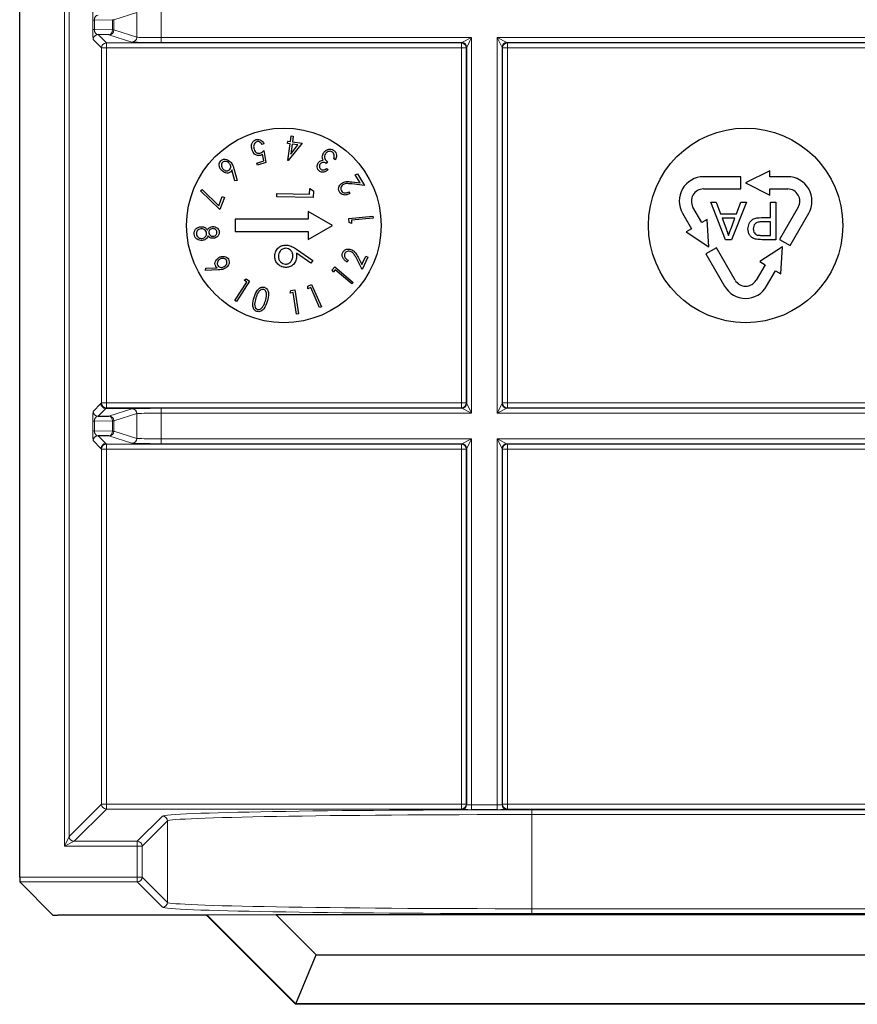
# Model space of a CAD drawing. Header units: millimetres. Extents: x 5 to 418, y 2 to 292.
# Tile 66 of 87: x 309.58 to 315.32, y 81.22 to 87.97. Entities that reach past the tile are written whole.
import ezdxf

# ---------------------------------------------------------------- set-up
doc = ezdxf.new("R2010")
doc.units = ezdxf.units.MM

msp = doc.modelspace()

# ---------------------------------------------------------------- linework, layer by layer
at = {"color": 7, "linetype": 'Continuous', "lineweight": 25}
for p, q in [((309.5763, 82.0968), (309.5763, 92.8721)), ((310.1888, 87.8706), (310.1135, 87.8719)), ((311.4139, 87.1255), (311.4159, 87.1412)), ((311.4159, 87.1412), (311.4327, 87.139)), ((311.4327, 87.139), (311.4378, 87.1772)), ((311.4378, 87.1772), (311.4516, 87.1754)), ((311.4516, 87.1754), (311.4465, 87.1372)), ((311.4465, 87.1372), (311.5125, 87.1284)), ((311.2518, 87.1236), (311.2382, 87.1192)), ((311.2518, 87.0778), (311.2654, 86.9953)), ((311.4306, 87.1233), (311.4139, 87.1255)), ((311.4153, 87.0089), (311.4306, 87.1233)), ((311.5125, 87.1284), (311.4181, 87.0085)), ((311.4444, 87.1214), (311.4353, 87.053)), ((311.4353, 87.053), (311.485, 87.116)), ((311.485, 87.116), (311.4444, 87.1214)), ((311.2033, 86.9916), (311.2503, 87.007)), ((311.2503, 87.007), (311.2427, 87.0523)), ((311.4181, 87.0085), (311.4153, 87.0089)), ((311.6868, 87.0021), (311.6785, 86.9895)), ((311.7411, 87.014), (311.7297, 87.0216)), ((311.0524, 86.8694), (311.032, 86.9444)), ((311.0447, 86.9543), (311.0669, 86.8709)), ((311.2083, 86.9765), (311.2033, 86.9916)), ((311.2654, 86.9953), (311.2083, 86.9765)), ((311.6797, 86.9553), (311.6916, 86.9475)), ((314.7213, 86.9391), (314.5547, 86.8558)), ((314.7213, 86.8974), (314.7213, 86.9391)), ((311.0669, 86.8709), (311.0524, 86.8694)), ((311.8782, 86.9105), (311.892, 86.9186)), ((311.9111, 86.8552), (311.8782, 86.9105)), ((311.892, 86.9186), (311.9403, 86.8373)), ((314.5213, 86.8974), (314.266, 86.8974)), ((314.5213, 86.8141), (314.5213, 86.8974)), ((314.8433, 86.8974), (314.7213, 86.8974)), ((310.8162, 86.8014), (310.8267, 86.8097)), ((310.9495, 86.6732), (310.8162, 86.8014)), ((310.8267, 86.8097), (310.9422, 86.6988)), ((311.5648, 86.7777), (311.5656, 86.8162)), ((311.5656, 86.8162), (311.5909, 86.801)), ((311.5909, 86.801), (311.59, 86.7548)), ((311.9403, 86.8373), (311.8542, 86.8481)), ((311.855, 86.8622), (311.9111, 86.8552)), ((314.266, 86.8141), (314.5213, 86.8141)), ((314.5547, 86.8558), (314.7213, 86.7724)), ((314.7213, 86.8141), (314.8433, 86.8141)), ((314.7213, 86.7724), (314.7213, 86.8141)), ((310.9422, 86.6988), (310.9652, 86.7613)), ((310.9799, 86.7559), (310.9495, 86.6732)), ((310.9652, 86.7613), (310.9799, 86.7559)), ((311.34, 86.76), (311.3405, 86.7824)), ((311.59, 86.7548), (311.34, 86.76)), ((311.3405, 86.7824), (311.5648, 86.7777)), ((311.8338, 86.7935), (311.8406, 86.782)), ((314.2548, 86.5834), (314.1938, 86.6891)), ((314.4173, 86.4663), (314.3154, 86.7232)), ((314.3154, 86.7232), (314.3538, 86.7232)), ((314.3538, 86.7232), (314.383, 86.6441)), ((314.5602, 86.7232), (314.4582, 86.4663)), ((314.4925, 86.6441), (314.5217, 86.7232)), ((314.5217, 86.7232), (314.5602, 86.7232)), ((314.7259, 86.6178), (314.7259, 86.7232)), ((314.7259, 86.7232), (314.7621, 86.7232)), ((314.7621, 86.7232), (314.7621, 86.4663)), ((314.9155, 86.6891), (314.7878, 86.468)), ((311.5547, 86.6058), (311.0547, 86.6058)), ((311.0547, 86.6058), (311.0547, 86.5224)), ((311.7213, 86.5641), (311.5547, 86.6603)), ((311.5547, 86.6603), (311.5547, 86.6058)), ((311.8334, 86.6123), (311.9992, 86.6268)), ((311.8358, 86.5852), (311.8334, 86.6123)), ((312.0004, 86.6131), (311.8508, 86.6)), ((311.8508, 86.6), (311.8527, 86.5783)), ((311.9992, 86.6268), (312.0004, 86.6131)), ((314.1217, 86.6474), (314.1827, 86.5418)), ((314.2909, 86.6043), (314.2548, 86.5834)), ((314.3021, 86.4183), (314.2909, 86.6043)), ((314.383, 86.6441), (314.4925, 86.6441)), ((314.3939, 86.6145), (314.4189, 86.547)), ((314.4816, 86.6145), (314.3939, 86.6145)), ((314.4553, 86.5434), (314.4816, 86.6145)), ((314.663, 86.6178), (314.7259, 86.6178)), ((314.86, 86.4263), (314.9877, 86.6474)), ((311.5547, 86.4679), (311.7213, 86.5641)), ((311.8527, 86.5783), (311.8358, 86.5852)), ((314.1827, 86.5418), (314.1466, 86.5209)), ((314.7259, 86.5882), (314.6639, 86.5882)), ((314.7259, 86.496), (314.7259, 86.5882)), ((311.0547, 86.5224), (311.5547, 86.5224)), ((311.5547, 86.5224), (311.5547, 86.4679)), ((314.1466, 86.5209), (314.3021, 86.4183)), ((314.4582, 86.4663), (314.4173, 86.4663)), ((314.6646, 86.496), (314.7259, 86.496)), ((314.7621, 86.4663), (314.6677, 86.4663)), ((314.7878, 86.468), (314.86, 86.4263)), ((311.4749, 86.4003), (311.5874, 86.3233)), ((314.3548, 86.4102), (314.2827, 86.3686)), ((314.4825, 86.1891), (314.3548, 86.4102)), ((314.8073, 86.4183), (314.6518, 86.3156)), ((314.7961, 86.2323), (314.8073, 86.4183)), ((311.5734, 86.3063), (311.4738, 86.3745)), ((311.8287, 86.3249), (311.8231, 86.3129)), ((311.9249, 86.2617), (311.8853, 86.3388)), ((311.8974, 86.346), (311.9232, 86.2959)), ((311.9232, 86.2959), (311.9503, 86.354)), ((311.9648, 86.3472), (311.9249, 86.2617)), ((311.9503, 86.354), (311.9648, 86.3472)), ((314.2827, 86.3686), (314.4103, 86.1474)), ((310.8516, 86.2557), (310.8532, 86.27)), ((310.9373, 86.2588), (310.8516, 86.2557)), ((310.8532, 86.27), (310.9304, 86.2734)), ((311.5874, 86.3233), (311.5734, 86.3063)), ((311.719, 86.2597), (311.7366, 86.2805)), ((311.7259, 86.2429), (311.719, 86.2597)), ((311.74, 86.2595), (311.7259, 86.2429)), ((311.7366, 86.2805), (311.8624, 86.1737)), ((311.8535, 86.1633), (311.74, 86.2595)), ((314.6878, 86.2948), (314.6268, 86.1891)), ((314.6518, 86.3156), (314.6878, 86.2948)), ((311.1147, 86.1877), (311.1305, 86.1968)), ((311.1305, 86.1968), (311.1534, 86.182)), ((314.699, 86.1474), (314.76, 86.2531)), ((314.76, 86.2531), (314.7961, 86.2323)), ((311.0518, 86.0498), (311.1331, 86.1758)), ((311.1534, 86.182), (311.0634, 86.0424)), ((311.1331, 86.1758), (311.1147, 86.1877)), ((311.4363, 86.1181), (311.4635, 86.1222)), ((311.4635, 86.1222), (311.488, 85.9579)), ((311.5519, 86.1288), (311.5529, 86.1471)), ((311.5719, 86.1376), (311.5519, 86.1288)), ((311.5529, 86.1471), (311.5779, 86.1581)), ((311.6326, 86.0006), (311.5719, 86.1376)), ((311.5779, 86.1581), (311.6453, 86.0062)), ((311.8624, 86.1737), (311.8535, 86.1633)), ((311.4304, 86.1008), (311.4363, 86.1181)), ((311.4521, 86.104), (311.4304, 86.1008)), ((311.4743, 85.9559), (311.4521, 86.104)), ((311.0634, 86.0424), (311.0518, 86.0498)), ((311.6453, 86.0062), (311.6326, 86.0006)), ((311.488, 85.9579), (311.4743, 85.9559)), ((310.1135, 85.2563), (310.1888, 85.2576)), ((310.1888, 85.1206), (310.1135, 85.1219)), ((309.8041, 81.8363), (309.5769, 82.0635)), ((310.8581, 81.8357), (309.8374, 81.8357)), ((310.8591, 81.8381), (310.8581, 81.8357)), ((311.4689, 81.2249), (310.8581, 81.8357)), ((310.8591, 81.8381), (311.332, 81.8415)), ((311.4699, 81.2274), (310.8591, 81.8381)), ((311.332, 81.8415), (317.7774, 81.8415)), ((311.332, 81.8415), (311.6094, 81.5641)), ((311.4699, 81.2274), (311.6094, 81.5641)), ((311.6094, 81.5641), (317.4999, 81.5641)), ((311.4699, 81.2274), (311.4689, 81.2249)), ((317.6404, 81.2249), (311.4689, 81.2249)), ((317.6394, 81.2274), (311.4699, 81.2274))]:
    msp.add_line(p, q, dxfattribs=at)
at = {"color": 7, "linetype": 'Continuous', "lineweight": 18}
for p, q in [((309.8827, 82.3088), (309.8827, 92.8721)), ((309.916, 92.8721), (309.916, 82.3754)), ((310.3793, 88.0237), (310.222, 87.9743)), ((310.3793, 87.8545), (310.3793, 88.0237)), ((310.5457, 88.027), (310.5457, 87.8512)), ((310.0785, 87.9061), (310.0785, 87.9721)), ((310.0785, 87.9721), (310.0883, 87.9721)), ((310.2123, 87.9743), (310.0883, 87.9721)), ((310.0883, 87.9721), (310.0883, 87.9061)), ((310.2123, 87.9039), (310.2123, 87.9743)), ((310.222, 87.9743), (310.2123, 87.9743)), ((310.222, 87.9743), (310.222, 87.9039)), ((310.0785, 87.9061), (310.0883, 87.9061)), ((310.0883, 87.9061), (310.2123, 87.9039)), ((310.222, 87.9039), (310.2123, 87.9039)), ((310.222, 87.9039), (310.3793, 87.8545)), ((310.1374, 87.7813), (310.0802, 87.8386)), ((310.1135, 87.8719), (310.1708, 87.8147)), ((310.1708, 87.8147), (312.6052, 87.8147)), ((310.1708, 87.7813), (310.1708, 87.8147)), ((310.346, 87.8212), (310.1888, 87.8706)), ((310.5457, 87.8512), (310.5457, 87.8179)), ((310.5457, 87.8512), (312.6751, 87.8512)), ((312.6085, 87.8179), (310.5457, 87.8179)), ((312.6052, 87.8147), (312.6085, 87.8179)), ((312.6052, 87.7813), (312.6052, 87.8147)), ((312.6085, 87.8179), (312.6751, 87.8512)), ((312.6751, 87.8512), (312.6418, 87.7846)), ((312.6751, 87.8512), (312.6751, 85.277)), ((312.8509, 87.8512), (316.2585, 87.8512)), ((312.8509, 85.277), (312.8509, 87.8512)), ((312.8842, 87.7846), (312.8509, 87.8512)), ((312.8509, 87.8512), (312.9175, 87.8179)), ((316.1918, 87.8179), (312.9175, 87.8179)), ((312.9175, 87.8179), (312.9208, 87.8147)), ((312.9208, 87.8147), (316.1886, 87.8147)), ((312.9208, 87.8147), (312.9208, 87.7813)), ((310.1374, 85.3468), (310.1374, 87.7813)), ((310.1374, 87.7813), (310.1708, 87.7813)), ((310.1708, 87.7813), (310.1708, 85.3468)), ((312.6052, 87.7813), (310.1708, 87.7813)), ((312.6052, 85.3468), (312.6052, 87.7813)), ((312.6052, 87.7813), (312.6386, 87.7813)), ((312.6418, 87.7846), (312.6386, 87.7813)), ((312.6386, 87.7813), (312.6386, 85.3468)), ((312.6418, 85.3436), (312.6418, 87.7846)), ((312.8842, 87.7846), (312.8842, 85.3436)), ((312.8874, 87.7813), (312.8842, 87.7846)), ((312.8874, 85.3468), (312.8874, 87.7813)), ((312.9208, 87.7813), (312.8874, 87.7813)), ((312.9208, 87.7813), (312.9208, 85.3468)), ((316.1886, 87.7813), (312.9208, 87.7813)), ((310.0802, 85.2896), (310.1336, 85.3431)), ((310.1336, 85.3431), (310.1374, 85.3468)), ((310.1374, 85.3468), (310.1708, 85.3468)), ((310.1708, 85.3135), (310.167, 85.3097)), ((310.1708, 85.3135), (310.1708, 85.3468)), ((310.1708, 85.3468), (312.6052, 85.3468)), ((312.6052, 85.3135), (310.1708, 85.3135)), ((312.6052, 85.3468), (312.6386, 85.3468)), ((312.6052, 85.3135), (312.6052, 85.3468)), ((312.6085, 85.3103), (312.6052, 85.3135)), ((312.6386, 85.3468), (312.6418, 85.3436)), ((312.6418, 85.3436), (312.6751, 85.277)), ((312.8509, 85.277), (312.8842, 85.3436)), ((312.8842, 85.3436), (312.8874, 85.3468)), ((312.9208, 85.3468), (312.8874, 85.3468)), ((312.9208, 85.3135), (312.9175, 85.3103)), ((312.9208, 85.3468), (316.1886, 85.3468)), ((312.9208, 85.3468), (312.9208, 85.3135)), ((316.1886, 85.3135), (312.9208, 85.3135)), ((310.167, 85.3097), (310.1135, 85.2563)), ((310.388, 85.3097), (310.167, 85.3097)), ((310.1888, 85.2576), (310.346, 85.307)), ((310.3793, 85.2737), (310.222, 85.2243)), ((310.3793, 85.1045), (310.3793, 85.2737)), ((310.5457, 85.3103), (312.6085, 85.3103)), ((310.5457, 85.277), (310.5457, 85.3103)), ((310.5457, 85.277), (310.5457, 85.1012)), ((312.6751, 85.277), (310.5457, 85.277)), ((312.6751, 85.277), (312.6085, 85.3103)), ((312.9175, 85.3103), (312.8509, 85.277)), ((316.2585, 85.277), (312.8509, 85.277)), ((312.9175, 85.3103), (316.1918, 85.3103)), ((310.0785, 85.1561), (310.0785, 85.2221)), ((310.0785, 85.2221), (310.0883, 85.2221)), ((310.2123, 85.2243), (310.0883, 85.2221)), ((310.0883, 85.2221), (310.0883, 85.1561)), ((310.2123, 85.1539), (310.2123, 85.2243)), ((310.222, 85.2243), (310.2123, 85.2243)), ((310.222, 85.2243), (310.222, 85.1539)), ((310.0785, 85.1561), (310.0883, 85.1561)), ((310.0883, 85.1561), (310.2123, 85.1539)), ((310.1135, 85.1219), (310.167, 85.0685)), ((310.346, 85.0712), (310.1888, 85.1206)), ((310.222, 85.1539), (310.2123, 85.1539)), ((310.222, 85.1539), (310.3793, 85.1045)), ((310.1336, 85.0351), (310.0802, 85.0886)), ((310.167, 85.0685), (310.1708, 85.0647)), ((310.1708, 85.0647), (312.6052, 85.0647)), ((310.1708, 85.0313), (310.1708, 85.0647)), ((310.5457, 85.1012), (310.5457, 85.0679)), ((310.5457, 85.1012), (312.6751, 85.1012)), ((312.6085, 85.0679), (310.5457, 85.0679)), ((312.6052, 85.0647), (312.6085, 85.0679)), ((312.6052, 85.0313), (312.6052, 85.0647)), ((312.6085, 85.0679), (312.6751, 85.1012)), ((312.6751, 85.1012), (312.6418, 85.0346)), ((312.6751, 85.1012), (312.6751, 82.5925)), ((312.8509, 85.1012), (316.2585, 85.1012)), ((312.8509, 82.5925), (312.8509, 85.1012)), ((312.8842, 85.0346), (312.8509, 85.1012)), ((312.8509, 85.1012), (312.9175, 85.0679)), ((316.1918, 85.0679), (312.9175, 85.0679)), ((312.9175, 85.0679), (312.9208, 85.0647)), ((312.9208, 85.0647), (316.1886, 85.0647)), ((312.9208, 85.0313), (312.9208, 85.0647)), ((310.1374, 85.0313), (310.1336, 85.0351)), ((310.1374, 82.5968), (310.1374, 85.0313)), ((310.1374, 85.0313), (310.1708, 85.0313)), ((310.1708, 85.0313), (310.1708, 82.5968)), ((312.6052, 85.0313), (310.1708, 85.0313)), ((312.6052, 82.5968), (312.6052, 85.0313)), ((312.6052, 85.0313), (312.6386, 85.0313)), ((312.6418, 85.0346), (312.6386, 85.0313)), ((312.6386, 85.0313), (312.6386, 82.5968)), ((312.6418, 82.5936), (312.6418, 85.0346)), ((312.8842, 85.0346), (312.8842, 82.5936)), ((312.8874, 85.0313), (312.8842, 85.0346)), ((312.8874, 82.5968), (312.8874, 85.0313)), ((312.8874, 85.0313), (312.9208, 85.0313)), ((312.9208, 85.0313), (312.9208, 82.5968)), ((316.1886, 85.0313), (312.9208, 85.0313)), ((309.916, 82.3754), (310.1374, 82.5968)), ((310.1708, 82.5635), (309.9493, 82.3421)), ((310.1374, 82.5968), (310.1708, 82.5968)), ((310.1708, 82.5635), (310.1708, 82.5968)), ((310.1708, 82.5968), (312.6052, 82.5968)), ((312.6052, 82.5635), (310.1708, 82.5635)), ((312.6052, 82.5635), (312.6052, 82.5968)), ((312.6052, 82.5968), (312.6386, 82.5968)), ((312.6085, 82.5603), (312.6052, 82.5635)), ((312.6386, 82.5968), (312.6418, 82.5936)), ((312.6751, 82.5925), (312.6751, 82.5592)), ((312.6751, 82.5925), (312.8509, 82.5925)), ((312.8509, 82.5592), (312.6751, 82.5592)), ((312.8509, 82.5925), (312.8509, 82.5592)), ((312.8842, 82.5936), (312.8874, 82.5968)), ((312.8874, 82.5968), (312.9208, 82.5968)), ((312.9208, 82.5635), (312.9175, 82.5603)), ((312.9208, 82.5635), (312.9208, 82.5968)), ((312.9208, 82.5968), (316.1886, 82.5968)), ((316.1886, 82.5635), (312.9208, 82.5635)), ((313.0889, 82.5588), (316.0204, 82.5588)), ((313.0889, 82.5588), (313.0889, 82.5255)), ((310.3827, 82.3421), (310.556, 82.5154)), ((310.5893, 82.4821), (310.416, 82.3088)), ((310.5893, 81.9236), (310.5893, 82.4821)), ((313.0889, 82.5255), (313.0889, 81.8801)), ((316.0204, 82.5255), (313.0889, 82.5255)), ((309.8827, 82.3088), (309.916, 82.3754)), ((309.9493, 82.3421), (309.8827, 82.3088)), ((309.9493, 82.3421), (310.3827, 82.3421)), ((310.3827, 82.3421), (310.3827, 82.3088)), ((310.3827, 82.3088), (309.8827, 82.3088)), ((310.3827, 82.0968), (310.3827, 82.3088)), ((310.3827, 82.3088), (310.416, 82.3088)), ((310.416, 82.3088), (310.416, 82.0968)), ((309.5763, 82.0968), (310.3827, 82.0968)), ((310.3827, 82.0968), (310.3827, 82.0635)), ((310.3827, 82.0968), (310.416, 82.0968)), ((310.416, 82.0968), (310.5893, 81.9236)), ((310.3827, 82.0635), (309.5769, 82.0635)), ((310.556, 81.8902), (310.3827, 82.0635)), ((313.0889, 81.8801), (313.0889, 81.8468)), ((313.0889, 81.8801), (316.0204, 81.8801)), ((316.0204, 81.8468), (313.0889, 81.8468))]:
    msp.add_line(p, q, dxfattribs=at)
at = {"color": 7, "linetype": 'Continuous', "lineweight": 25}
for centre in [(311.388, 86.5641), (314.5547, 86.5641)]:
    msp.add_circle(centre, 0.6667, dxfattribs=at)
at = {"color": 7, "linetype": 'Continuous', "lineweight": 18}
for centre, radius, start, end in [((310.1824, 87.9001), 0.0302, 282.23793, 7.22506), ((310.1887, 87.9039), 0.0333, 270.10474, 359.97481), ((310.1135, 87.8385), 0.0333, 90.02044, 179.97956), ((310.1708, 87.7813), 0.0333, 90.02044, 179.97956), ((310.3459, 87.8545), 0.0333, 270.10474, 359.97481), ((312.6052, 87.7813), 0.0333, 0.02044, 89.97956), ((312.6084, 87.7845), 0.0333, 0.02044, 89.97956), ((312.9175, 87.7845), 0.0333, 90.02044, 179.97956), ((312.9208, 87.7813), 0.0333, 90.02044, 179.97956), ((310.1708, 85.3469), 0.0333, 180.02044, 269.97956), ((312.6052, 85.3469), 0.0333, 270.02044, 359.97956), ((312.6084, 85.3436), 0.0333, 270.02044, 359.97956), ((312.9175, 85.3436), 0.0333, 180.02044, 269.97956), ((312.9208, 85.3469), 0.0333, 180.02044, 269.97956), ((310.1135, 85.2896), 0.0333, 180.02044, 269.97956), ((310.1824, 85.2281), 0.0302, 352.77494, 77.76207), ((310.1887, 85.2243), 0.0333, 0.02519, 89.89526), ((310.3459, 85.2737), 0.0333, 0.02519, 89.89526), ((310.1135, 85.0885), 0.0333, 90.02044, 179.97956), ((310.1824, 85.1501), 0.0302, 282.23793, 7.22506), ((310.1887, 85.1539), 0.0333, 270.10474, 359.97481), ((310.167, 85.0351), 0.0333, 90.02044, 179.97956), ((310.1708, 85.0313), 0.0333, 90.02044, 179.97956), ((310.3459, 85.1045), 0.0333, 270.10474, 359.97481), ((312.6052, 85.0313), 0.0333, 0.02044, 89.97956), ((312.6084, 85.0345), 0.0333, 0.02044, 89.97956), ((312.9175, 85.0345), 0.0333, 90.02044, 179.97956), ((312.9208, 85.0313), 0.0333, 90.02044, 179.97956), ((310.1708, 82.5969), 0.0333, 180.02044, 269.97956), ((312.6052, 82.5969), 0.0333, 270.02044, 359.97956), ((312.6084, 82.5936), 0.0333, 270.02044, 359.97956), ((312.9175, 82.5936), 0.0333, 180.02044, 269.97956), ((312.9208, 82.5969), 0.0333, 180.02044, 269.97956), ((310.556, 82.4821), 0.0333, 0.02044, 89.97956), ((309.9494, 82.3755), 0.0333, 180.02044, 269.97956), ((310.3827, 82.3088), 0.0333, 0.02044, 89.97956), ((310.3827, 82.0969), 0.0333, 270.02044, 359.97956), ((310.556, 81.9236), 0.0333, 270.02044, 359.97956)]:
    msp.add_arc(centre, radius, start, end, dxfattribs=at)
at = {"color": 7, "linetype": 'Continuous', "lineweight": 25}
for centre, radius, start, end in [((314.266, 86.7308), 0.1667, 90, 210), ((314.8433, 86.7308), 0.1667, 330, 90), ((314.266, 86.7308), 0.0833, 90, 210.00007), ((314.8433, 86.7308), 0.0833, 330, 90.00007), ((314.5547, 86.2308), 0.0833, 210, 330.00007), ((314.5547, 86.2308), 0.1667, 210, 330)]:
    msp.add_arc(centre, radius, start, end, dxfattribs=at)
at = {"color": 7, "linetype": 'Continuous', "lineweight": 18}
for centre, major_axis, ratio, start_param, end_param in [((310.0802, 87.973), (0, 0.0667), 0.025118, 0.025129, 1.583584), ((310.1135, 87.973), (0.0022, 0.0333), 0.755078, 0.087257, 1.645712), ((310.0802, 87.9052), (0, 0.0667), 0.025118, 1.558009, 3.116464), ((310.1135, 87.9052), (-0.0022, 0.0333), 0.755078, 1.49588, 3.054336), ((310.5457, 87.8214), (0.2, 0), 0.017455, 3.197091, 4.712389), ((310.5457, 87.8547), (0.1667, 0), 0.020946, 3.197091, 4.712389), ((310.0802, 85.223), (0, 0.0667), 0.025118, 0.025129, 1.583584), ((310.1135, 85.223), (0.0022, 0.0333), 0.755078, 0.087257, 1.645712), ((310.5457, 85.3068), (0.2, 0), 0.017455, 1.570796, 3.086094), ((310.5457, 85.2735), (0.1667, 0), 0.020946, 1.570796, 3.086094), ((310.0802, 85.1552), (0, 0.0667), 0.025118, 1.558009, 3.116464), ((310.1135, 85.1552), (-0.0022, 0.0333), 0.755078, 1.49588, 3.054336), ((310.5457, 85.0714), (0.2, 0), 0.017455, 3.197091, 4.712389), ((310.5457, 85.1047), (0.1667, 0), 0.020946, 3.197091, 4.712389), ((313.0889, 82.5146), (2.5333, 0), 0.017455, 1.570796, 3.124139), ((312.6751, 82.5603), (0.0667, 0), 0.017455, 3.159046, 4.712389), ((312.6751, 82.5936), (0.0333, 0), 0.03491, 3.159046, 4.712389), ((312.8509, 82.5936), (0.0333, 0), 0.03491, 4.712389, 6.265732), ((312.8509, 82.5603), (0.0667, 0), 0.017455, 4.712389, 6.265732), ((313.0889, 82.4813), (2.5, 0), 0.017688, 1.570796, 3.124139), ((313.0889, 81.891), (2.5333, 0), 0.017455, 3.159046, 4.712389), ((313.0889, 81.9243), (2.5, 0), 0.017688, 3.159046, 4.712389)]:
    msp.add_ellipse(centre, major_axis=major_axis, ratio=ratio, start_param=start_param, end_param=end_param, dxfattribs=at)
at = {"color": 7, "linetype": 'Continuous', "lineweight": 25}
for centre, major_axis, start_param, end_param in [((309.5769, 82.0968), (0, 0.0333), 1.570796, 3.124139), ((309.8374, 81.8363), (0.0333, 0), 3.159046, 4.712389)]:
    msp.add_ellipse(centre, major_axis=major_axis, ratio=0.017455, start_param=start_param, end_param=end_param, dxfattribs=at)
for points, knots in [([(311.1698, 87.082), (311.168, 87.0898), (311.1643, 87.1052), (311.1685, 87.1275), (311.1803, 87.1449), (311.1918, 87.15), (311.1976, 87.1526)], [0, 0, 0, 0, 0.2804909, 0.5603527, 0.7800784, 1, 1, 1, 1]), ([(311.2016, 87.1376), (311.1966, 87.1348), (311.1866, 87.1292), (311.1789, 87.109), (311.1818, 87.0946), (311.1835, 87.0858)], [0, 0, 0, 0, 0.2787251, 0.5599109, 1, 1, 1, 1]), ([(311.1976, 87.1526), (311.2038, 87.1538), (311.2164, 87.1561), (311.2379, 87.1461), (311.2465, 87.1321), (311.2518, 87.1236)], [0, 0, 0, 0, 0.27998, 0.560557, 1, 1, 1, 1]), ([(311.2382, 87.1192), (311.2361, 87.1228), (311.2319, 87.1301), (311.222, 87.1369), (311.2113, 87.1396), (311.2048, 87.1383), (311.2016, 87.1376)], [0, 0, 0, 0, 0.280652, 0.559908, 0.780152, 1, 1, 1, 1]), ([(311.2282, 87.0442), (311.2209, 87.043), (311.2064, 87.0405), (311.1825, 87.0545), (311.1746, 87.0716), (311.1698, 87.082)], [0, 0, 0, 0, 0.279536, 0.560216, 1, 1, 1, 1]), ([(311.1835, 87.0858), (311.1855, 87.0809), (311.1895, 87.0712), (311.2008, 87.0612), (311.2142, 87.0572), (311.2223, 87.0591), (311.2263, 87.06)], [0, 0, 0, 0, 0.280655, 0.560141, 0.779801, 1, 1, 1, 1]), ([(311.2263, 87.06), (311.2316, 87.0626), (311.241, 87.0672), (311.2485, 87.0746), (311.2518, 87.0778)], [0, 0, 0, 0, 0.559026, 1, 1, 1, 1]), ([(311.6603, 87.0612), (311.665, 87.067), (311.6746, 87.0786), (311.6941, 87.0873), (311.7138, 87.0879), (311.7242, 87.0825), (311.7295, 87.0797)], [0, 0, 0, 0, 0.2801547, 0.5599713, 0.7799976, 1, 1, 1, 1]), ([(311.7205, 87.0664), (311.7158, 87.0688), (311.7065, 87.0736), (311.6917, 87.0709), (311.68, 87.0644), (311.675, 87.058), (311.6725, 87.0548)], [0, 0, 0, 0, 0.279489, 0.558705, 0.77927, 1, 1, 1, 1]), ([(311.7295, 87.0797), (311.7348, 87.0753), (311.7454, 87.0663), (311.7511, 87.0409), (311.7449, 87.0242), (311.7411, 87.014)], [0, 0, 0, 0, 0.279818, 0.559698, 1, 1, 1, 1]), ([(310.9611, 86.9405), (310.9567, 86.946), (310.9478, 86.9568), (310.9435, 86.9764), (310.9464, 86.9946), (310.9533, 87.0032), (310.9568, 87.0075)], [0, 0, 0, 0, 0.28042, 0.560078, 0.780227, 1, 1, 1, 1]), ([(310.9568, 87.0075), (310.9625, 87.0115), (310.9739, 87.0193), (310.9999, 87.0178), (311.0139, 87.0069), (311.0224, 87.0002)], [0, 0, 0, 0, 0.27964, 0.560233, 1, 1, 1, 1]), ([(311.0128, 86.9906), (311.0092, 86.9937), (311.0021, 87), (310.989, 87.0032), (310.9766, 87.0023), (310.9706, 86.9978), (310.9676, 86.9956)], [0, 0, 0, 0, 0.280405, 0.5604131, 0.7803832, 1, 1, 1, 1]), ([(311.0224, 87.0002), (311.0281, 86.9923), (311.0383, 86.9784), (311.0428, 86.9617), (311.0447, 86.9543)], [0, 0, 0, 0, 0.55878, 1, 1, 1, 1]), ([(311.2427, 87.0523), (311.2401, 87.0505), (311.2356, 87.0472), (311.2304, 87.0451), (311.2282, 87.0442)], [0, 0, 0, 0, 0.56009, 1, 1, 1, 1]), ([(311.624, 86.9923), (311.6263, 86.9953), (311.6308, 87.0012), (311.6422, 87.0088), (311.6518, 87.01), (311.6577, 87.0107)], [0, 0, 0, 0, 0.280619, 0.561007, 1, 1, 1, 1]), ([(311.6517, 87.0316), (311.652, 87.0375), (311.6527, 87.0481), (311.658, 87.0572), (311.6603, 87.0612)], [0, 0, 0, 0, 0.5594734, 1, 1, 1, 1]), ([(311.6577, 87.0107), (311.6558, 87.0144), (311.6525, 87.021), (311.6519, 87.0284), (311.6517, 87.0316)], [0, 0, 0, 0, 0.559723, 1, 1, 1, 1]), ([(311.6725, 87.0548), (311.67, 87.0496), (311.6649, 87.0393), (311.6676, 87.0174), (311.6795, 87.0079), (311.6868, 87.0021)], [0, 0, 0, 0, 0.280509, 0.560297, 1, 1, 1, 1]), ([(311.7338, 87.0467), (311.7324, 87.0512), (311.73, 87.0592), (311.7234, 87.0642), (311.7205, 87.0664)], [0, 0, 0, 0, 0.558586, 1, 1, 1, 1]), ([(311.7297, 87.0216), (311.7313, 87.0261), (311.7343, 87.0343), (311.734, 87.0429), (311.7338, 87.0467)], [0, 0, 0, 0, 0.560685, 1, 1, 1, 1]), ([(310.9676, 86.9956), (310.9647, 86.9917), (310.959, 86.984), (310.9597, 86.9702), (310.9637, 86.9587), (310.9685, 86.953), (310.9709, 86.9501)], [0, 0, 0, 0, 0.278324, 0.558262, 0.779056, 1, 1, 1, 1]), ([(311.024, 86.9323), (311.0185, 86.9286), (311.0074, 86.9212), (310.9826, 86.9235), (310.9692, 86.9341), (310.9611, 86.9405)], [0, 0, 0, 0, 0.279205, 0.560335, 1, 1, 1, 1]), ([(310.9709, 86.9501), (310.9745, 86.947), (310.9817, 86.9407), (310.9948, 86.9375), (311.0073, 86.9384), (311.0133, 86.9429), (311.0163, 86.9452)], [0, 0, 0, 0, 0.280391, 0.560267, 0.780317, 1, 1, 1, 1]), ([(311.0163, 86.9452), (311.0191, 86.949), (311.0248, 86.9568), (311.0241, 86.9705), (311.0201, 86.9821), (311.0152, 86.9877), (311.0128, 86.9906)], [0, 0, 0, 0, 0.278375, 0.558341, 0.779029, 1, 1, 1, 1]), ([(311.032, 86.9444), (311.0309, 86.9419), (311.0288, 86.9375), (311.0255, 86.9339), (311.024, 86.9323)], [0, 0, 0, 0, 0.560106, 1, 1, 1, 1]), ([(311.6341, 86.9345), (311.6295, 86.9386), (311.6203, 86.9467), (311.6158, 86.9638), (311.6173, 86.9796), (311.6218, 86.9881), (311.624, 86.9923)], [0, 0, 0, 0, 0.279273, 0.558925, 0.779467, 1, 1, 1, 1]), ([(311.6361, 86.9842), (311.6344, 86.9808), (311.6308, 86.9739), (311.6316, 86.9628), (311.6357, 86.9536), (311.6405, 86.9498), (311.6429, 86.9479)], [0, 0, 0, 0, 0.279907, 0.559807, 0.77977, 1, 1, 1, 1]), ([(311.6916, 86.9475), (311.6872, 86.9434), (311.6784, 86.9351), (311.6627, 86.9286), (311.6468, 86.9279), (311.6383, 86.9323), (311.6341, 86.9345)], [0, 0, 0, 0, 0.2807262, 0.5604771, 0.7802652, 1, 1, 1, 1]), ([(311.6785, 86.9895), (311.6745, 86.9916), (311.6667, 86.9958), (311.6539, 86.9966), (311.6428, 86.9924), (311.6384, 86.987), (311.6361, 86.9842)], [0, 0, 0, 0, 0.280439, 0.560399, 0.780021, 1, 1, 1, 1]), ([(311.6429, 86.9479), (311.6464, 86.9463), (311.6533, 86.9429), (311.6672, 86.9459), (311.675, 86.9517), (311.6797, 86.9553)], [0, 0, 0, 0, 0.279195, 0.558741, 1, 1, 1, 1]), ([(311.7894, 86.8555), (311.7963, 86.8588), (311.8078, 86.8642), (311.8255, 86.8648), (311.8403, 86.8639), (311.8501, 86.8628), (311.855, 86.8622)], [0, 0, 0, 0, 0.338987, 0.559154, 0.779563, 1, 1, 1, 1]), ([(311.7686, 86.7932), (311.7659, 86.7996), (311.7604, 86.8124), (311.7662, 86.8316), (311.776, 86.8462), (311.7849, 86.8524), (311.7894, 86.8555)], [0, 0, 0, 0, 0.278897, 0.558314, 0.779051, 1, 1, 1, 1]), ([(311.7966, 86.844), (311.7928, 86.8412), (311.785, 86.8355), (311.7793, 86.8233), (311.7779, 86.8109), (311.781, 86.804), (311.7826, 86.8006)], [0, 0, 0, 0, 0.280118, 0.55997, 0.779982, 1, 1, 1, 1]), ([(311.7826, 86.8006), (311.7861, 86.7964), (311.7931, 86.788), (311.8132, 86.7848), (311.826, 86.7902), (311.8338, 86.7935)], [0, 0, 0, 0, 0.278938, 0.559081, 1, 1, 1, 1]), ([(311.8542, 86.8481), (311.8476, 86.8489), (311.8367, 86.8502), (311.8214, 86.8511), (311.8083, 86.8498), (311.8005, 86.8459), (311.7966, 86.844)], [0, 0, 0, 0, 0.340376, 0.560583, 0.780282, 1, 1, 1, 1]), ([(311.8406, 86.782), (311.8337, 86.7787), (311.82, 86.7722), (311.7985, 86.772), (311.7796, 86.7788), (311.7723, 86.7884), (311.7686, 86.7932)], [0, 0, 0, 0, 0.280614, 0.560443, 0.780355, 1, 1, 1, 1]), ([(314.5711, 86.5402), (314.5725, 86.553), (314.5752, 86.5786), (314.608, 86.6157), (314.6421, 86.617), (314.663, 86.6178)], [0, 0, 0, 0, 0.280772, 0.559745, 1, 1, 1, 1]), ([(310.7724, 86.5035), (310.7724, 86.5108), (310.7722, 86.5254), (310.7853, 86.5419), (310.8011, 86.5519), (310.8122, 86.5539), (310.8178, 86.555)], [0, 0, 0, 0, 0.279834, 0.5584038, 0.7792415, 1, 1, 1, 1]), ([(310.8186, 86.5411), (310.8137, 86.54), (310.804, 86.5379), (310.7931, 86.5285), (310.7877, 86.5166), (310.7879, 86.5088), (310.788, 86.5048)], [0, 0, 0, 0, 0.27999, 0.559357, 0.779482, 1, 1, 1, 1]), ([(310.8178, 86.555), (310.824, 86.555), (310.8344, 86.5551), (310.8477, 86.5495), (310.8572, 86.5419), (310.8622, 86.5356), (310.8647, 86.5325)], [0, 0, 0, 0, 0.339366, 0.559457, 0.779606, 1, 1, 1, 1]), ([(310.8585, 86.511), (310.8573, 86.5161), (310.8549, 86.5264), (310.8433, 86.536), (310.8309, 86.5413), (310.8227, 86.5411), (310.8186, 86.5411)], [0, 0, 0, 0, 0.279057, 0.558794, 0.779369, 1, 1, 1, 1]), ([(310.8647, 86.5325), (310.8667, 86.536), (310.8707, 86.5429), (310.8818, 86.5525), (310.8919, 86.5548), (310.8981, 86.5562)], [0, 0, 0, 0, 0.280846, 0.561328, 1, 1, 1, 1]), ([(310.8994, 86.5422), (310.8954, 86.5413), (310.8874, 86.5394), (310.879, 86.5315), (310.8735, 86.5223), (310.8734, 86.5159), (310.8733, 86.5126)], [0, 0, 0, 0, 0.279497, 0.559694, 0.779993, 1, 1, 1, 1]), ([(310.8981, 86.5562), (310.9043, 86.556), (310.9167, 86.5556), (310.932, 86.5465), (310.942, 86.5338), (310.944, 86.5243), (310.945, 86.5195)], [0, 0, 0, 0, 0.279728, 0.559451, 0.77981, 1, 1, 1, 1]), ([(310.929, 86.5186), (310.9282, 86.5225), (310.9265, 86.5303), (310.9181, 86.5381), (310.9087, 86.5423), (310.9025, 86.5423), (310.8994, 86.5422)], [0, 0, 0, 0, 0.279551, 0.559057, 0.779428, 1, 1, 1, 1]), ([(314.4189, 86.547), (314.4224, 86.5375), (314.4287, 86.5205), (314.435, 86.5035), (314.4378, 86.496)], [0, 0, 0, 0, 0.560002, 1, 1, 1, 1]), ([(314.4378, 86.496), (314.4402, 86.5051), (314.4446, 86.5215), (314.452, 86.5367), (314.4553, 86.5434)], [0, 0, 0, 0, 0.559908, 1, 1, 1, 1]), ([(314.6297, 86.4688), (314.6204, 86.471), (314.6018, 86.4755), (314.5827, 86.4953), (314.5727, 86.5178), (314.5717, 86.5327), (314.5711, 86.5402)], [0, 0, 0, 0, 0.280091, 0.558988, 0.779416, 1, 1, 1, 1]), ([(314.6639, 86.5882), (314.6561, 86.5879), (314.6404, 86.5874), (314.6194, 86.578), (314.6086, 86.5598), (314.6078, 86.5474), (314.6073, 86.5412)], [0, 0, 0, 0, 0.28137, 0.559786, 0.779383, 1, 1, 1, 1]), ([(314.6073, 86.5412), (314.6077, 86.5361), (314.6083, 86.5258), (314.6147, 86.5127), (314.6237, 86.5028), (314.6312, 86.4998), (314.635, 86.4982)], [0, 0, 0, 0, 0.280207, 0.559922, 0.780033, 1, 1, 1, 1]), ([(310.7938, 86.4687), (310.7905, 86.471), (310.7839, 86.4755), (310.7755, 86.4873), (310.7736, 86.4974), (310.7724, 86.5035)], [0, 0, 0, 0, 0.280481, 0.560682, 1, 1, 1, 1]), ([(310.788, 86.5048), (310.789, 86.4998), (310.7911, 86.4897), (310.8023, 86.48), (310.8146, 86.4751), (310.8226, 86.4753), (310.8266, 86.4754)], [0, 0, 0, 0, 0.279553, 0.558594, 0.779234, 1, 1, 1, 1]), ([(310.8283, 86.4616), (310.8215, 86.4615), (310.8094, 86.4612), (310.7986, 86.4664), (310.7938, 86.4687)], [0, 0, 0, 0, 0.559652, 1, 1, 1, 1]), ([(310.8266, 86.4754), (310.8315, 86.4764), (310.8412, 86.4786), (310.8518, 86.488), (310.8584, 86.4992), (310.8585, 86.5071), (310.8585, 86.511)], [0, 0, 0, 0, 0.279796, 0.559918, 0.780093, 1, 1, 1, 1]), ([(310.8687, 86.4919), (310.8659, 86.4866), (310.8612, 86.4777), (310.8506, 86.4686), (310.8399, 86.4634), (310.8322, 86.4622), (310.8283, 86.4616)], [0, 0, 0, 0, 0.339754, 0.559634, 0.779751, 1, 1, 1, 1]), ([(310.9056, 86.4756), (310.9016, 86.4755), (310.8938, 86.4753), (310.8801, 86.48), (310.873, 86.4874), (310.8687, 86.4919)], [0, 0, 0, 0, 0.280538, 0.560793, 1, 1, 1, 1]), ([(310.8733, 86.5126), (310.8744, 86.5087), (310.8765, 86.5008), (310.8856, 86.4933), (310.8953, 86.4896), (310.9017, 86.4896), (310.9049, 86.4896)], [0, 0, 0, 0, 0.27891, 0.558484, 0.779287, 1, 1, 1, 1]), ([(310.9049, 86.4896), (310.9087, 86.4905), (310.9164, 86.4923), (310.9251, 86.4997), (310.9293, 86.5092), (310.9291, 86.5154), (310.929, 86.5186)], [0, 0, 0, 0, 0.279754, 0.559695, 0.779479, 1, 1, 1, 1]), ([(310.945, 86.5195), (310.9447, 86.5133), (310.9441, 86.501), (310.9332, 86.487), (310.9198, 86.4783), (310.9103, 86.4765), (310.9056, 86.4756)], [0, 0, 0, 0, 0.279089, 0.558655, 0.779335, 1, 1, 1, 1]), ([(314.6677, 86.4663), (314.6606, 86.4664), (314.6479, 86.4664), (314.6352, 86.468), (314.6297, 86.4688)], [0, 0, 0, 0, 0.560101, 1, 1, 1, 1]), ([(314.635, 86.4982), (314.6405, 86.4974), (314.6503, 86.4959), (314.6602, 86.496), (314.6646, 86.496)], [0, 0, 0, 0, 0.559585, 1, 1, 1, 1]), ([(311.3252, 86.3557), (311.3267, 86.3668), (311.3299, 86.3891), (311.3507, 86.4139), (311.3765, 86.4277), (311.3941, 86.4291), (311.4028, 86.4298)], [0, 0, 0, 0, 0.27967, 0.559085, 0.779558, 1, 1, 1, 1]), ([(311.4015, 86.4074), (311.3938, 86.4065), (311.3784, 86.4046), (311.3622, 86.3894), (311.3525, 86.372), (311.3513, 86.3599), (311.3508, 86.3539)], [0, 0, 0, 0, 0.279059, 0.55882, 0.779303, 1, 1, 1, 1]), ([(311.4501, 86.3538), (311.4497, 86.3614), (311.4487, 86.3767), (311.4359, 86.3944), (311.4193, 86.4054), (311.4074, 86.4067), (311.4015, 86.4074)], [0, 0, 0, 0, 0.2801275, 0.5595148, 0.7797192, 1, 1, 1, 1]), ([(311.4028, 86.4298), (311.4118, 86.4287), (311.4265, 86.4269), (311.4454, 86.4186), (311.4605, 86.41), (311.4701, 86.4036), (311.4749, 86.4003)], [0, 0, 0, 0, 0.3393742, 0.5594856, 0.7797313, 1, 1, 1, 1]), ([(311.7917, 86.3786), (311.7954, 86.3844), (311.8029, 86.3962), (311.822, 86.4022), (311.8397, 86.4022), (311.8497, 86.3984), (311.8548, 86.3964)], [0, 0, 0, 0, 0.278838, 0.558333, 0.779071, 1, 1, 1, 1]), ([(311.8548, 86.3964), (311.8614, 86.3925), (311.8724, 86.3861), (311.8828, 86.3718), (311.8905, 86.3592), (311.8951, 86.3504), (311.8974, 86.346)], [0, 0, 0, 0, 0.339027, 0.55919, 0.779581, 1, 1, 1, 1]), ([(310.9206, 86.2839), (310.9182, 86.2901), (310.9133, 86.3024), (310.9208, 86.3261), (310.934, 86.3367), (310.942, 86.3432)], [0, 0, 0, 0, 0.279239, 0.560387, 1, 1, 1, 1]), ([(310.9491, 86.3316), (310.9453, 86.3288), (310.9376, 86.3233), (310.9317, 86.3112), (310.93, 86.2989), (310.9331, 86.2921), (310.9346, 86.2887)], [0, 0, 0, 0, 0.280343, 0.560391, 0.78042, 1, 1, 1, 1]), ([(310.942, 86.3432), (310.9483, 86.3463), (310.9607, 86.3526), (310.9806, 86.3524), (310.9977, 86.3457), (311.0046, 86.3372), (311.008, 86.3329)], [0, 0, 0, 0, 0.280377, 0.560037, 0.780268, 1, 1, 1, 1]), ([(310.994, 86.3249), (310.9908, 86.3285), (310.9846, 86.3358), (310.971, 86.3382), (310.959, 86.3368), (310.9524, 86.3334), (310.9491, 86.3316)], [0, 0, 0, 0, 0.278366, 0.558377, 0.779079, 1, 1, 1, 1]), ([(310.9795, 86.2819), (310.9833, 86.2847), (310.9909, 86.2903), (310.9968, 86.3024), (310.9986, 86.3147), (310.9955, 86.3215), (310.994, 86.3249)], [0, 0, 0, 0, 0.2803183, 0.5603213, 0.7803381, 1, 1, 1, 1]), ([(311.008, 86.3329), (311.0106, 86.3265), (311.0158, 86.3136), (311.0101, 86.2944), (310.9999, 86.28), (310.9912, 86.2738), (310.9868, 86.2706)], [0, 0, 0, 0, 0.278542, 0.558068, 0.778993, 1, 1, 1, 1]), ([(311.4001, 86.276), (311.3887, 86.2775), (311.3658, 86.2805), (311.341, 86.3024), (311.3271, 86.3287), (311.3258, 86.3467), (311.3252, 86.3557)], [0, 0, 0, 0, 0.279631, 0.55896, 0.779478, 1, 1, 1, 1]), ([(311.3508, 86.3539), (311.3514, 86.3462), (311.3526, 86.3309), (311.365, 86.3128), (311.3811, 86.3007), (311.3932, 86.2992), (311.3992, 86.2984)], [0, 0, 0, 0, 0.280018, 0.559853, 0.779987, 1, 1, 1, 1]), ([(311.3992, 86.2984), (311.407, 86.2994), (311.4228, 86.3014), (311.4389, 86.3175), (311.4484, 86.3353), (311.4496, 86.3476), (311.4501, 86.3538)], [0, 0, 0, 0, 0.278754, 0.558605, 0.779147, 1, 1, 1, 1]), ([(311.4757, 86.3486), (311.4742, 86.3376), (311.4712, 86.3158), (311.4507, 86.2918), (311.4259, 86.2776), (311.4087, 86.2765), (311.4001, 86.276)], [0, 0, 0, 0, 0.279638, 0.559326, 0.779527, 1, 1, 1, 1]), ([(311.4738, 86.3745), (311.4745, 86.3697), (311.4756, 86.3611), (311.4757, 86.3524), (311.4757, 86.3486)], [0, 0, 0, 0, 0.55991, 1, 1, 1, 1]), ([(311.8231, 86.3129), (311.8165, 86.3167), (311.8034, 86.3244), (311.7911, 86.342), (311.786, 86.3615), (311.7898, 86.3729), (311.7917, 86.3786)], [0, 0, 0, 0, 0.280613, 0.560469, 0.78036, 1, 1, 1, 1]), ([(311.8057, 86.3712), (311.8045, 86.3678), (311.8021, 86.361), (311.8039, 86.3501), (311.8112, 86.3362), (311.8215, 86.3296), (311.8287, 86.3249)], [0, 0, 0, 0, 0.1867856, 0.3735889, 0.5607091, 1, 1, 1, 1]), ([(311.8494, 86.3841), (311.8449, 86.3857), (311.8359, 86.3888), (311.8225, 86.3866), (311.8115, 86.3808), (311.8076, 86.3744), (311.8057, 86.3712)], [0, 0, 0, 0, 0.28012, 0.560051, 0.780054, 1, 1, 1, 1]), ([(311.8853, 86.3388), (311.8822, 86.3447), (311.8771, 86.3545), (311.8692, 86.3676), (311.8608, 86.3777), (311.8532, 86.3819), (311.8494, 86.3841)], [0, 0, 0, 0, 0.3403565, 0.5605611, 0.7802829, 1, 1, 1, 1]), ([(310.9304, 86.2734), (310.9283, 86.2751), (310.9245, 86.2782), (310.9218, 86.2821), (310.9206, 86.2839)], [0, 0, 0, 0, 0.560037, 1, 1, 1, 1]), ([(310.9346, 86.2887), (310.9377, 86.2851), (310.944, 86.2779), (310.9575, 86.2754), (310.9696, 86.2767), (310.9762, 86.2802), (310.9795, 86.2819)], [0, 0, 0, 0, 0.278322, 0.558252, 0.779007, 1, 1, 1, 1]), ([(310.9868, 86.2706), (310.9779, 86.2667), (310.9621, 86.2598), (310.9449, 86.2591), (310.9373, 86.2588)], [0, 0, 0, 0, 0.558734, 1, 1, 1, 1]), ([(311.184, 86.0709), (311.1899, 86.0885), (311.1987, 86.1147), (311.2229, 86.1372), (311.2408, 86.1428), (311.2499, 86.141), (311.2544, 86.1401)], [0, 0, 0, 0, 0.500588, 0.749778, 0.874957, 1, 1, 1, 1]), ([(311.2501, 86.1249), (311.2465, 86.1255), (311.2392, 86.1266), (311.2253, 86.1209), (311.2076, 86.1017), (311.2009, 86.0807), (311.1964, 86.0667)], [0, 0, 0, 0, 0.124645, 0.249784, 0.499032, 1, 1, 1, 1]), ([(311.2616, 86.0463), (311.2655, 86.0604), (311.2714, 86.0815), (311.2681, 86.1074), (311.26, 86.12), (311.2534, 86.1233), (311.2501, 86.1249)], [0, 0, 0, 0, 0.500752, 0.750172, 0.875333, 1, 1, 1, 1]), ([(311.2544, 86.1401), (311.2586, 86.1383), (311.2671, 86.1346), (311.2789, 86.1198), (311.2864, 86.0875), (311.279, 86.0606), (311.2741, 86.0427)], [0, 0, 0, 0, 0.125085, 0.250332, 0.499708, 1, 1, 1, 1]), ([(311.2024, 85.9741), (311.1981, 85.9759), (311.1897, 85.9796), (311.1781, 85.9944), (311.1712, 86.0266), (311.1789, 86.0532), (311.184, 86.0709)], [0, 0, 0, 0, 0.125022, 0.250201, 0.499437, 1, 1, 1, 1]), ([(311.1964, 86.0667), (311.1921, 86.0526), (311.1856, 86.0316), (311.1893, 86.0057), (311.1974, 85.9931), (311.204, 85.9899), (311.2073, 85.9882)], [0, 0, 0, 0, 0.500919, 0.750212, 0.875371, 1, 1, 1, 1]), ([(311.2741, 86.0427), (311.268, 86.0252), (311.2588, 85.9989), (311.234, 85.9768), (311.216, 85.9714), (311.2069, 85.9732), (311.2024, 85.9741)], [0, 0, 0, 0, 0.500354, 0.749719, 0.874939, 1, 1, 1, 1]), ([(311.2073, 85.9882), (311.2114, 85.9877), (311.2197, 85.9866), (311.2336, 85.9935), (311.24, 86.002), (311.244, 86.0072)], [0, 0, 0, 0, 0.279071, 0.559449, 1, 1, 1, 1]), ([(311.244, 86.0072), (311.248, 86.0142), (311.2551, 86.0266), (311.2596, 86.0403), (311.2616, 86.0463)], [0, 0, 0, 0, 0.559735, 1, 1, 1, 1])]:
    msp.add_open_spline(points, degree=3, knots=knots, dxfattribs=at)
at = {"color": 7, "linetype": 'Continuous', "lineweight": 18}
msp.add_open_spline([(310.1336, 85.3431), (310.1341, 85.3387), (310.1351, 85.33), (310.1428, 85.3189), (310.1539, 85.3112), (310.1626, 85.3102), (310.167, 85.3097)], degree=3, dxfattribs=at)

doc.saveas('drawing.dxf')
